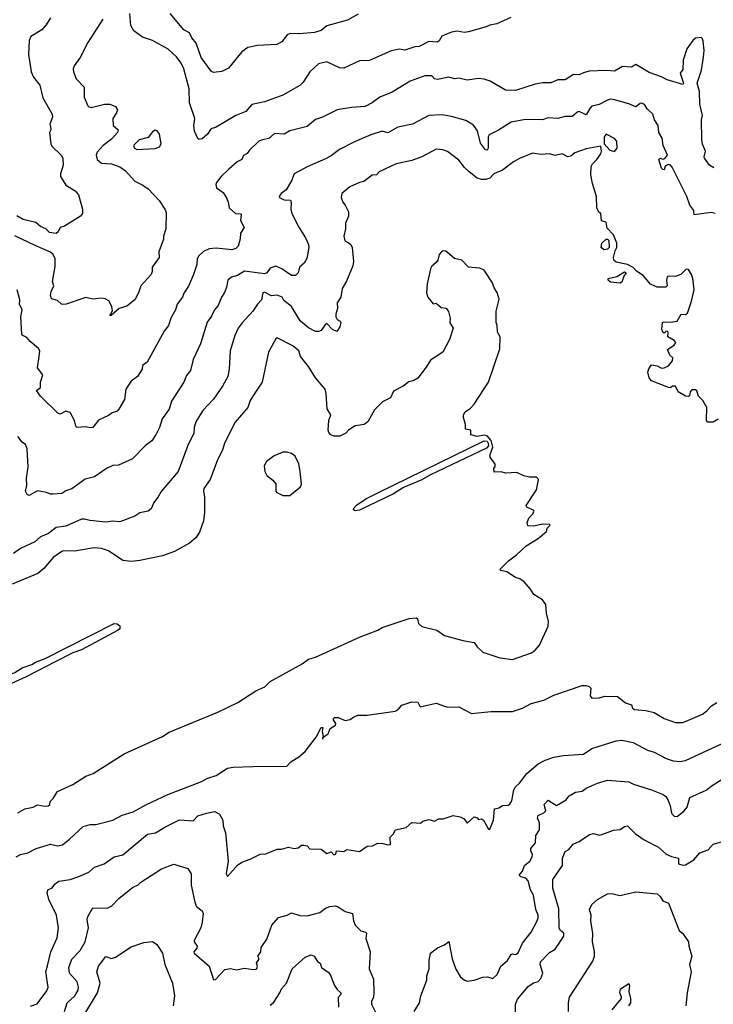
# Model space of a CAD drawing. Extents: x 1863118 to 1989590, y 394482 to 532474.
# Tile 119 of 215: x 1911178 to 1916071, y 510255 to 517202. Entities that reach past the tile are written whole.
import ezdxf

# ---------------------------------------------------------------- set-up
doc = ezdxf.new("R2010")
doc.units = 0

msp = doc.modelspace()

# ---------------------------------------------------------------- linework, layer by layer
at = {"layer": '0CON20XD'}
for points in [[(1911765.8, 517205), (1911659.1, 517040.9), (1911604.5, 516935.5), (1911563.2, 516876.8), (1911556, 516855), (1911557.1, 516835), (1911575.7, 516785), (1911632, 516725), (1911632.2, 516655), (1911658, 516595), (1911665.8, 516585.8), (1911682.9, 516582.9), (1911775.8, 516605.8), (1911815, 516605.8), (1911855, 516590), (1911868.8, 516565), (1911862, 516545), (1911834.2, 516505), (1911836.7, 516455), (1911873.3, 516425), (1911868.6, 516405), (1911825, 516357.8), (1911767.5, 516315), (1911723.7, 516266.3), (1911717.8, 516245), (1911724.4, 516215), (1911755, 516189.5), (1911825.4, 516185.4), (1911885, 516164.2), (1911925, 516136), (1911991.7, 516061.7), (1912046.7, 516035), (1912085, 516008), (1912161.2, 515925), (1912203.3, 515865), (1912210.7, 515840.7), (1912208.8, 515725), (1912193.8, 515675), (1912193.6, 515653.6), (1912158.8, 515565), (1912161.2, 515525), (1912112, 515455), (1912113.3, 515425), (1912105.6, 515405), (1912032, 515325), (1912015.8, 515275), (1911990.8, 515225), (1911935, 515180.8), (1911881.2, 515165), (1911823.8, 515113.8), (1911814, 515115), (1911832.7, 515147.3), (1911829.3, 515179.3), (1911808.3, 515218.3), (1911782.3, 515232.3), (1911755, 515236), (1911695, 515230), (1911645, 515241.2), (1911506.7, 515195), (1911483.1, 515193.1), (1911473.3, 515195), (1911445, 515220), (1911403.3, 515233.3), (1911395.7, 515255.7), (1911400.5, 515285), (1911419.2, 515325), (1911408.9, 515355), (1911428.8, 515461.2), (1911428.9, 515515), (1911414.5, 515545), (1911395, 515562.5), (1911288.1, 515608.1), (1911145, 515676.2)], [(1911395, 517213.8), (1911365.8, 517165), (1911335, 517130), (1911257, 517083), (1911245.5, 517054.5), (1911239.5, 516955), (1911260, 516835), (1911275.5, 516795.5), (1911320.3, 516740.3), (1911340.6, 516650.6), (1911408, 516535), (1911408.8, 516515), (1911392, 516465), (1911396, 516445), (1911397.5, 516425), (1911389.2, 516405), (1911398, 516325), (1911405, 516310), (1911470, 516245), (1911482, 516225), (1911484.3, 516175), (1911465.8, 516115), (1911466, 516095), (1911504, 516035), (1911568.8, 515995), (1911593.3, 515965), (1911621.2, 515865), (1911621.2, 515835), (1911607.5, 515815), (1911495, 515746), (1911464.4, 515735.6), (1911449.2, 515705), (1911435, 515692.2), (1911389.5, 515699.5), (1911363.8, 515725), (1911325, 515742.7), (1911291.3, 515771.3), (1911202.6, 515792.6), (1911157.1, 515817.1)], [(1914643.1, 517216.9), (1914545, 517172.5), (1914495, 517164), (1914468.8, 517151.2), (1914344.5, 517115.5), (1914315, 517111.8), (1914265, 517121.1), (1914225, 517113.8), (1914155, 517085.5), (1914137.4, 517052.6), (1914125, 517043.2), (1914065, 517048.1), (1913995, 517013.3), (1913965, 517010), (1913895, 516986.9), (1913856.6, 516993.4), (1913797.6, 516982.4), (1913645, 516914.3), (1913575, 516912.5), (1913465, 516858.8), (1913435, 516862), (1913345.5, 516905.5), (1913285, 516890.6), (1913225.7, 516835), (1913178.9, 516761.1), (1913155, 516738.1), (1913035, 516670), (1912905, 516621.9), (1912816.4, 516603.6), (1912774, 516555), (1912702, 516525), (1912565, 516442.9), (1912535, 516434), (1912523.1, 516426.9), (1912503.8, 516395), (1912465, 516361.2), (1912445, 516356.7), (1912435, 516363.3), (1912411.4, 516415), (1912407.5, 516455), (1912414, 516505), (1912376.9, 516615), (1912374.6, 516714.6), (1912336.2, 516855), (1912318.2, 516895), (1912285, 516939.4), (1912224.5, 516994.5), (1912115.4, 517055.4), (1912045, 517079.4), (1911983.9, 517123.9), (1911961.3, 517161.3), (1911954.4, 517245)], [(1913565, 517241.2), (1913491.2, 517198.8), (1913345, 517158), (1913305.7, 517124.3), (1913258.7, 517111.3), (1913152.4, 517102.4), (1913085.7, 517104.3), (1913065.8, 517094.2), (1913027.5, 517045), (1912992.3, 517027.7), (1912855, 517020), (1912787.5, 517005), (1912744.3, 516975.7), (1912650.5, 516859.5), (1912605, 516836.7), (1912545, 516830), (1912529.7, 516839.7), (1912457.3, 516935), (1912423.6, 517035), (1912392.7, 517072.7), (1912375, 517109.2), (1912335, 517130), (1912240.5, 517245)], [(1916075, 516155.7), (1916044.6, 516174.6), (1916008.6, 516225), (1916005.7, 516235), (1916015.7, 516275), (1915995, 516322.5), (1915989.4, 516355), (1915988.1, 516495), (1915994, 516525), (1915975.6, 516605), (1915972.9, 516695), (1915957.5, 516755), (1915988.1, 516845), (1916001.7, 516938.3), (1916006.2, 516985), (1915999.4, 517049.4), (1915995, 517066.2), (1915985, 517076), (1915945, 517072), (1915925.7, 517054.3), (1915885, 516996.7), (1915857.5, 516915), (1915855, 516850), (1915838, 516825), (1915860.8, 516755), (1915855, 516744), (1915745, 516778), (1915705, 516799.2), (1915618.9, 516828.9), (1915525, 516886.2), (1915495, 516866.2), (1915429.7, 516870.3), (1915375, 516839.2), (1915315.8, 516844.2), (1915195, 516837.5), (1915155, 516827.5), (1915125, 516812), (1915085, 516815.8), (1915025, 516776.9), (1914975, 516777.1), (1914925, 516755.7), (1914865, 516755.6), (1914815, 516746.9), (1914675, 516701.9), (1914604.4, 516704.4), (1914497.7, 516767.7), (1914455, 516781.2), (1914415, 516787.5), (1914334.7, 516774.7), (1914275, 516790), (1914245, 516784.6), (1914205.6, 516795.6), (1914125, 516778.6), (1914105, 516783.3), (1914085, 516806.2), (1914035, 516805.6), (1913932.7, 516767.3), (1913805, 516691.5), (1913719.2, 516655), (1913663.8, 516615), (1913615, 516588.9), (1913518.3, 516581.7), (1913418.8, 516565), (1913315, 516512.9), (1913265, 516497.5), (1913205, 516447.1), (1913085, 516416.7), (1913045, 516392.9), (1912975, 516398.2), (1912935, 516362.5), (1912890, 516355), (1912865, 516344), (1912799.3, 516280.7), (1912783.3, 516256.7), (1912757.1, 516242.9), (1912745.5, 516214.5), (1912711.2, 516198.8), (1912652.9, 516147.1), (1912600, 516095), (1912566.2, 516053.8), (1912561.7, 516038.3), (1912566.2, 516015), (1912612.5, 515982.5), (1912639.3, 515939.3), (1912650, 515915), (1912656.2, 515875), (1912700, 515835), (1912735, 515831.2), (1912741.2, 515825), (1912735.7, 515785), (1912761.2, 515735), (1912736.7, 515695), (1912734, 515655), (1912718.8, 515605), (1912702.3, 515587.7), (1912675, 515577.1), (1912565, 515588.6), (1912514.2, 515585.8), (1912474.7, 515565.3), (1912441.9, 515535), (1912430, 515515), (1912427.1, 515475), (1912404.4, 515405), (1912368.7, 515321.3), (1912336.9, 515273.1), (1912327.1, 515245), (1912290, 515195), (1912277.1, 515155), (1912244.6, 515095.4), (1912228, 515045), (1912197.5, 515005), (1912078, 514785), (1912045, 514762.5), (1912042, 514735), (1912010, 514685), (1911965, 514651.2), (1911926.2, 514595), (1911916.9, 514523.1), (1911876.6, 514453.4), (1911865, 514440), (1911830.9, 514429.1), (1911805, 514410), (1911733.2, 514376.8), (1911695, 514323.8), (1911675, 514321.2), (1911645, 514328.8), (1911583.9, 514323.9), (1911574.2, 514334.2), (1911565.8, 514375), (1911535, 514430), (1911505, 514438.8), (1911465, 514418.8), (1911447.5, 514425), (1911325.8, 514545), (1911297.5, 514585), (1911324, 514606), (1911325.7, 514645), (1911342, 514695), (1911303.8, 514745), (1911314.6, 514825.4), (1911320, 514865), (1911311.4, 514881.4), (1911251.4, 514931.4), (1911229.1, 514959.1), (1911196.7, 514975), (1911193, 514983), (1911186.5, 515105), (1911195.6, 515155), (1911176.7, 515195), (1911178.9, 515225), (1911161.4, 515295)], [(1916085, 515834), (1916055, 515842.5), (1915935, 515824.2), (1915932.5, 515855), (1915905, 515893.3), (1915884, 515954), (1915781.8, 516161.8), (1915767.2, 516177.2), (1915755, 516180.9), (1915731.5, 516168.5), (1915725, 516143.3), (1915715, 516143.8), (1915706, 516155), (1915686.2, 516215), (1915695, 516223.8), (1915715, 516218.2), (1915728.7, 516221.3), (1915748.8, 516245), (1915718.1, 516315), (1915709.3, 516365), (1915687.4, 516405), (1915682.3, 516455), (1915656.4, 516495), (1915644, 516535), (1915603.7, 516573.7), (1915585, 516603.3), (1915566.4, 516613.6), (1915555, 516611.2), (1915525, 516585.8), (1915475, 516608.9), (1915375, 516636.2), (1915345, 516640), (1915324.1, 516634.1), (1915265, 516604.4), (1915215, 516590.5), (1915199.6, 516575), (1915175, 516530), (1915125, 516552.9), (1915115, 516551.4), (1915075, 516519.4), (1915025, 516519.4), (1914975, 516505.6), (1914905, 516510), (1914865, 516494.3), (1914745, 516498.5), (1914645, 516478.5), (1914555, 516421.4), (1914490, 516390), (1914483.5, 516375), (1914482.7, 516295), (1914475, 516281.5), (1914465, 516282.9), (1914429.4, 516329.4), (1914408, 516418), (1914378.3, 516458.3), (1914325, 516490), (1914225, 516518.1), (1914155, 516531.4), (1914065, 516525.6), (1913950, 516465), (1913845, 516443.1), (1913775.5, 516404.5), (1913735, 516415.8), (1913655, 516389.1), (1913540.6, 516339.4), (1913433.3, 516286.7), (1913375, 516241.8), (1913335, 516219.5), (1913205, 516163.1), (1913113.8, 516115), (1913096.2, 516065), (1913058.9, 516001.1), (1913022, 515975), (1913008.8, 515955), (1913012.5, 515945), (1913045, 515930), (1913087.5, 515927.5), (1913092.3, 515912.3), (1913090, 515865), (1913097.5, 515835), (1913146.8, 515736.8), (1913193.4, 515663.4), (1913215.7, 515615), (1913218.1, 515595), (1913203.6, 515516.4), (1913183.8, 515485), (1913151.2, 515455), (1913143.8, 515415), (1913124.1, 515395.9), (1913095, 515397.5), (1913028, 515445), (1912985, 515462.1), (1912945, 515447.5), (1912920.8, 515415), (1912905, 515408.2), (1912765, 515427.3), (1912713.6, 515396.4), (1912673.3, 515385), (1912646.2, 515365), (1912637.5, 515315), (1912623.4, 515276.6), (1912602.9, 515245), (1912578.1, 515185), (1912552.9, 515155), (1912531.1, 515108.9), (1912501.4, 515068.6), (1912454.4, 514915), (1912403.1, 514805), (1912383.4, 514726.6), (1912355, 514691.2), (1912335.7, 514645), (1912248.7, 514511.3), (1912232.5, 514455), (1912183.2, 514386.8), (1912165.7, 514325), (1912141.5, 514278.5), (1912109.7, 514230.3), (1912064, 514195), (1911975, 514104), (1911875, 514058.8), (1911836.4, 514056.4), (1911791.2, 514035), (1911705, 513977.5), (1911640.7, 513959.3), (1911545, 513890.8), (1911505, 513878), (1911475, 513859.2), (1911415, 513854), (1911395, 513854), (1911367, 513867), (1911305, 513877.5), (1911245, 513844), (1911231.2, 513851.2), (1911220, 513875), (1911228.6, 513915), (1911225.7, 513965), (1911237.5, 514045), (1911232.2, 514175), (1911219.2, 514205), (1911195, 514222), (1911165, 514262)], [(1912005.5, 516285.5), (1912135, 516293.6), (1912165.5, 516304.5), (1912177.1, 516325), (1912163.5, 516395), (1912147.6, 516417.6), (1912135, 516422.9), (1912115, 516411.5), (1912085, 516370.4), (1912020, 516355), (1911984.5, 516315.5), (1911983.3, 516306.7), (1911987.1, 516295), (1912005.5, 516285.5)], [(1915375, 516271.9), (1915391.9, 516295), (1915390, 516345), (1915373.2, 516363.2), (1915315, 516394.2), (1915300.6, 516375), (1915300, 516325), (1915341.8, 516281.8), (1915375, 516271.9)], [(1916105, 514384.3), (1916068.9, 514361.1), (1916032.9, 514362.9), (1916024, 514375), (1916024.2, 514465), (1915996.1, 514516.1), (1915966.7, 514545), (1915955, 514583.3), (1915945, 514591.2), (1915920.5, 514589.5), (1915908.8, 514575), (1915903, 514547), (1915895, 514542.5), (1915875, 514546.7), (1915823.3, 514575), (1915805, 514616), (1915785, 514616), (1915766, 514604), (1915755, 514606), (1915633.9, 514653.9), (1915617.5, 514675), (1915610, 514715), (1915615, 514737.5), (1915635, 514767.5), (1915675, 514760), (1915705, 514744.3), (1915725, 514744.4), (1915755, 514758.6), (1915784.2, 514795), (1915786, 514815), (1915764.2, 514834.2), (1915746.7, 514875), (1915795.4, 514904.6), (1915805.5, 514925), (1915795, 514939.2), (1915750, 514965), (1915753.3, 514995), (1915746.7, 515005), (1915735, 515002.5), (1915725, 514990), (1915715, 514997.5), (1915708.8, 515015), (1915712.5, 515065), (1915725, 515071.2), (1915771.7, 515068.3), (1915815, 515074.2), (1915845, 515123.3), (1915875, 515122.5), (1915889.4, 515130.6), (1915917.5, 515215), (1915936, 515295), (1915926, 515375), (1915916.2, 515405), (1915895, 515440), (1915878.3, 515441.7), (1915843, 515407), (1915823.6, 515396.4), (1915801.2, 515388.8), (1915755, 515392), (1915745, 515386.7), (1915740, 515365), (1915745.8, 515325), (1915736.1, 515313.9), (1915675, 515314.2), (1915628.8, 515335), (1915575, 515395.8), (1915528.2, 515428.2), (1915505, 515452.5), (1915465, 515474.4), (1915385, 515490.9), (1915369.5, 515505), (1915367.9, 515525), (1915378, 515572), (1915389.5, 515595), (1915391.5, 515625), (1915367.8, 515685), (1915321.1, 515731.1), (1915314, 515774), (1915283.3, 515783.3), (1915277.5, 515835), (1915263.9, 515843.9), (1915250, 515875), (1915248, 515955), (1915218, 516045), (1915206.1, 516106.1), (1915209.2, 516165), (1915218.8, 516185), (1915250, 516215), (1915276.7, 516255), (1915282.5, 516275), (1915278.3, 516308.3), (1915175, 516290), (1915095, 516261.2), (1915065, 516240), (1915045, 516234), (1915005.7, 516255.7), (1914955, 516242.5), (1914915, 516255.5), (1914855, 516251.5), (1914795, 516260.8), (1914705, 516223.1), (1914661.7, 516198.3), (1914585, 516139.2), (1914523.3, 516115), (1914495, 516083.3), (1914466.1, 516073.9), (1914435, 516074), (1914405, 516084.2), (1914347.7, 516127.7), (1914315, 516158.8), (1914275, 516211.1), (1914195, 516272), (1914162.7, 516282.7), (1914115, 516288), (1914015.5, 516234.5), (1913945, 516208.6), (1913835, 516185.7), (1913715, 516127.5), (1913695, 516106), (1913665, 516104.2), (1913605, 516060), (1913575, 516054), (1913507.3, 516022.7), (1913450, 515975), (1913447, 515947), (1913456.7, 515915), (1913474.1, 515894.1), (1913498.8, 515845), (1913498, 515815), (1913475.8, 515765), (1913475.6, 515725), (1913463.7, 515673.7), (1913470.8, 515640.8), (1913496.7, 515626.7), (1913513.3, 515615), (1913524.1, 515594.1), (1913534, 515495), (1913528, 515465), (1913483, 515357), (1913451.9, 515305), (1913442.5, 515245), (1913416.9, 515205), (1913420, 515165), (1913408.1, 515125), (1913408.8, 515105), (1913416.9, 515086.9), (1913438.8, 515075), (1913444.3, 515065), (1913435.6, 515034.4), (1913415, 515002.5), (1913385, 515015.7), (1913345, 515058.8), (1913335, 515053.3), (1913305, 515008.8), (1913285, 515000.8), (1913265, 515002.9), (1913215, 515027.1), (1913157.3, 515077.3), (1913095, 515178.6), (1913040.9, 515220.9), (1913028.6, 515245), (1912995, 515259), (1912955, 515253.9), (1912905, 515280), (1912893.5, 515275), (1912884.4, 515225.6), (1912855, 515193.8), (1912822.9, 515145), (1912747, 515063), (1912720, 515025), (1912695, 514973.3), (1912663.1, 514865), (1912656.7, 514735), (1912646.3, 514683.7), (1912608.9, 514615), (1912545.8, 514525), (1912470.8, 514445), (1912421.8, 514365), (1912408.5, 514325), (1912407.1, 514282.9), (1912365.7, 514205), (1912296.4, 514013.6), (1912177, 513873), (1912156, 513835), (1912124.3, 513795.7), (1912105, 513750), (1912085, 513734), (1912025, 513723.3), (1911991.2, 513698.8), (1911885, 513658), (1911835, 513664.3), (1911785, 513656.9), (1911672.3, 513667.7)], [(1915298.3, 515578.3), (1915280, 515595), (1915283.9, 515626.1), (1915315, 515653.3), (1915325, 515653.3), (1915333.3, 515645), (1915336.7, 515595), (1915325, 515582.5), (1915298.3, 515578.3)], [(1911165, 511606.2), (1911215, 511633.3), (1911273.9, 511646.1), (1911305, 511663.3), (1911355, 511652.5), (1911380, 511655), (1911390, 511665), (1911392.5, 511685), (1911415, 511707.5), (1911445, 511756.7), (1911554.2, 511805.8), (1911645, 511864), (1911695.5, 511884.5), (1911915, 512021.1), (1912185, 512144.4), (1912233.8, 512175), (1912575, 512316), (1912716.8, 512383.2), (1912845, 512466.2), (1912906.7, 512495), (1912945, 512532), (1913171.7, 512658.3), (1913215, 512690.9), (1913265, 512703.3), (1913575, 512845.5), (1913705, 512894.4), (1913735, 512913.1), (1913925, 512975.8), (1913975, 512982.5), (1913983.6, 512973.6), (1913991.7, 512941.7), (1914015, 512921.2), (1914120, 512895), (1914175, 512857.5), (1914305, 512821.2), (1914385, 512807.5), (1914405, 512777.5), (1914445, 512740), (1914565, 512700), (1914655, 512688.8), (1914787.5, 512735), (1914815, 512753.3), (1914845, 512790), (1914906.1, 512923.9), (1914907.5, 512955), (1914893.1, 513015), (1914888.6, 513075), (1914865, 513107.5), (1914805.8, 513145.8), (1914782.5, 513185), (1914737.5, 513235), (1914706.1, 513256.1), (1914675, 513266.7), (1914615, 513306.2), (1914570, 513315), (1914567.5, 513325), (1914626.1, 513383.9), (1914682.5, 513425), (1914751.2, 513488.8), (1914835, 513542.5), (1914895, 513590), (1914900, 513615), (1914920, 513635), (1914915, 513640), (1914865, 513642.5), (1914805, 513627.5), (1914761.7, 513631.7), (1914757.5, 513655), (1914770, 513685), (1914795, 513712.5), (1914807.5, 513735), (1914805, 513740), (1914755, 513762.5), (1914750, 513775), (1914823.8, 513885), (1914836.7, 513955), (1914832.5, 513965), (1914823, 513973), (1914775, 513973.3), (1914733.6, 513983.6), (1914685, 514007.5), (1914605, 514002.5), (1914575, 514012.5), (1914525, 514010), (1914522.5, 514035), (1914531.7, 514048.3), (1914532.5, 514065), (1914497.5, 514115), (1914497.5, 514135), (1914516, 514185), (1914505, 514233.8), (1914475, 514266.9), (1914455, 514270), (1914405, 514261.4), (1914361.7, 514271.7), (1914360, 514305), (1914323.3, 514313.3), (1914323.8, 514345), (1914310, 514395), (1914310, 514415), (1914320, 514435), (1914358.8, 514461.2), (1914385, 514488.8), (1914484.2, 514645), (1914565, 514880), (1914567.5, 514965), (1914548.3, 514998.3), (1914547, 515043), (1914540, 515065), (1914540, 515145), (1914559.3, 515229.3), (1914547, 515277), (1914525, 515310), (1914513.3, 515345), (1914453.9, 515433.9), (1914425, 515448.8), (1914345, 515456.7), (1914295.9, 515505.9), (1914245, 515516.7), (1914185, 515567.5), (1914165, 515570), (1914152.5, 515565), (1914137.5, 515545), (1914126.7, 515505), (1914115, 515487.5), (1914085, 515463.3), (1914076, 515445), (1914052.3, 515337.7), (1914046.7, 515275), (1914056.7, 515245), (1914095, 515197.5), (1914115, 515202.5), (1914151.7, 515171.7), (1914186.1, 515166.1), (1914203.9, 515143.9), (1914213.8, 515095), (1914213, 515063), (1914236.7, 515025), (1914210, 514945), (1914164.1, 514855.9), (1914075, 514800), (1914045, 514750), (1913986.6, 514673.4), (1913957.5, 514655), (1913922.3, 514647.7), (1913883.3, 514615), (1913815, 514580), (1913795, 514533.3), (1913737.5, 514505), (1913680.2, 514449.8), (1913633.3, 514365), (1913607.5, 514345), (1913544.3, 514335.7), (1913497.5, 514305), (1913480, 514285), (1913436.4, 514263.6), (1913395, 514263.3), (1913373.9, 514273.9), (1913359.3, 514289.3), (1913354.2, 514305), (1913360, 514375), (1913372.5, 514415), (1913346.5, 514456.5), (1913339.6, 514565), (1913332.2, 514595), (1913265.6, 514675), (1913214.4, 514755), (1913158.6, 514825), (1913147.5, 514865), (1913105, 514901.8), (1912995, 514958), (1912985, 514951.2), (1912934.3, 514855), (1912888.5, 514645), (1912828.2, 514551.8), (1912804.4, 514515), (1912787.5, 514465), (1912697.3, 514362.7), (1912622.9, 514215), (1912608.1, 514165), (1912573, 514097), (1912522.6, 513957.4), (1912478.1, 513895), (1912474.5, 513875), (1912482.5, 513835), (1912481.9, 513725), (1912474.4, 513665.6), (1912445.7, 513585), (1912420.8, 513545), (1912375, 513508.6), (1912269.7, 513450.3), (1912185, 513419.2), (1912025, 513386.9), (1911965, 513380), (1911905, 513386.9), (1911804.2, 513455), (1911755, 513470.9), (1911704.6, 513475.4), (1911565, 513452.7), (1911485, 513454.2), (1911475, 513449.4), (1911415, 513407.9), (1911349.4, 513330.6), (1911305.7, 513295), (1911125, 513219.2)], [(1915415, 515342.5), (1915345, 515350), (1915330, 515365), (1915330, 515375), (1915389.5, 515390.5), (1915445, 515422.5), (1915456.7, 515415), (1915438.8, 515391.2), (1915425, 515350), (1915415, 515342.5)], [(1913545.7, 513735.7), (1913533, 513743), (1913534.3, 513755), (1913554, 513776), (1913619.3, 513820.7), (1913705, 513864.6), (1914455, 514229.5), (1914475, 514227.5), (1914482.2, 514215), (1914484.3, 514195), (1914470.9, 514179.1), (1914075, 513990.4), (1914014.6, 513955.4), (1913885, 513902.2), (1913815, 513857.5), (1913575, 513740.6), (1913545.7, 513735.7)], [(1913085, 513844.3), (1913160, 513905), (1913165.8, 513925), (1913157.5, 514015), (1913148.3, 514068.3), (1913121.2, 514121.2), (1913095, 514141.2), (1913065, 514151.2), (1913035, 514151.2), (1912974.3, 514125.7), (1912920, 514085), (1912903.8, 514055), (1912906.7, 514015), (1912922.5, 513985), (1912965, 513952.5), (1912986.1, 513926.1), (1912986.2, 513875), (1912991.2, 513865), (1913035, 513844.3), (1913085, 513844.3)], [(1911672.3, 513667.7), (1911635, 513678.1), (1911615, 513676.7), (1911505, 513629.5), (1911435, 513618.8), (1911382.6, 513577.4), (1911325, 513552.2), (1911285, 513518.6), (1911185, 513471.1), (1911134.6, 513435.4)], [(1910995, 512467.2), (1910976.5, 512476.5), (1910971.8, 512495), (1910985, 512520.5), (1911087, 512573), (1911145, 512595.8), (1911195, 512630), (1911265, 512652.2), (1911290.2, 512669.8), (1911358, 512695), (1911845, 512941.8), (1911865, 512940.4), (1911885.8, 512925), (1911884.4, 512905), (1911868.8, 512891.2), (1911615, 512755.6), (1911554.3, 512735.7), (1911428.3, 512671.7), (1911225, 512566.4), (1911015, 512471.1), (1910995, 512467.2)], [(1911152.9, 511295), (1911185, 511312.5), (1911235, 511323.8), (1911295, 511354), (1911395, 511384.2), (1911445, 511372.2), (1911479.4, 511380.6), (1911530.5, 511419.5), (1911625, 511508.8), (1911675, 511523.8), (1911716.1, 511523.9), (1911835, 511553.3), (1911901.2, 511588.8), (1911977.7, 511612.3), (1912072.5, 511665), (1912222.5, 511735), (1912455, 511824), (1912505, 511851.2), (1912565, 511870), (1912645, 511920), (1912685, 511928.8), (1912822, 511932), (1913062.5, 511935), (1913090, 511965), (1913147.9, 512002.1), (1913191.3, 512038.7), (1913269.7, 512140.3), (1913305, 512207.5), (1913317.5, 512207.5), (1913311.2, 512178.8), (1913320, 512145), (1913313.3, 512135), (1913317.5, 512125), (1913320, 512140), (1913355, 512163.1), (1913369.2, 512200.8), (1913405.8, 512225), (1913409.2, 512235), (1913390, 512265), (1913402, 512278), (1913425, 512278), (1913475, 512256.7), (1913510, 512265), (1913536.2, 512283.8), (1913565.8, 512294.2), (1913630, 512295), (1913825.9, 512324.1), (1913847.5, 512335), (1913873.3, 512365), (1913945, 512388.1), (1913985.8, 512385.8), (1914004.2, 512354.2), (1914115, 512380.8), (1914175, 512359.4), (1914197.7, 512352.3), (1914275, 512354), (1914365, 512306.7), (1914505, 512320), (1914655, 512320), (1914725, 512344), (1914785, 512377.5), (1914875, 512400.8), (1914946.1, 512436.1), (1915145, 512503.8), (1915173.6, 512503.6), (1915196.1, 512496.1), (1915206.7, 512485), (1915202.1, 512432.1), (1915214.5, 512414.5), (1915265, 512418), (1915305, 512428.2), (1915395, 512426.9), (1915450.9, 512380.9), (1915495, 512368.8), (1915502, 512345), (1915515, 512334.3), (1915595, 512326.9), (1915653.2, 512313.2), (1915725, 512271.4), (1915805, 512242.9), (1915855, 512244.2), (1915895, 512259.4), (1915995, 512301.4), (1916025.5, 512324.5), (1916058.7, 512361.3), (1916095.8, 512385)], [(1911255, 510241.9), (1911302.1, 510257.9), (1911369.7, 510350.3), (1911378.6, 510375), (1911362.9, 510485), (1911375, 510526.7), (1911397.5, 510625), (1911443.1, 510725), (1911453.1, 510795), (1911436.9, 510885), (1911384, 510995), (1911371.4, 511045), (1911380, 511065), (1911406.2, 511075), (1911429.5, 511105), (1911455, 511124.5), (1911535, 511134.4), (1911595, 511155.7), (1911665, 511187.1), (1911706.6, 511223.4), (1911773.3, 511245), (1911845, 511295.8), (1911905, 511309.4), (1912078.8, 511455), (1912136.3, 511463.7), (1912201.2, 511505), (1912305, 511555.6), (1912400.9, 511549.1), (1912435, 511585.6), (1912495, 511604.4), (1912555, 511615.6), (1912586.6, 511596.6), (1912611.9, 511555), (1912613.4, 511513.4), (1912629.4, 511465), (1912648.9, 511265), (1912634.4, 511175), (1912645, 511156.7), (1912715, 511236.2), (1912745, 511258.8), (1912805, 511278.8), (1912875, 511313.3), (1912915, 511316.7), (1912995, 511350), (1913025, 511350), (1913075, 511363.3), (1913115, 511353.3), (1913141.7, 511358.3), (1913165, 511376.7), (1913183, 511377), (1913205, 511372.5), (1913225, 511352.5), (1913305, 511350), (1913345, 511320), (1913375, 511330), (1913395, 511310), (1913407.5, 511315), (1913413, 511337), (1913465, 511332.5), (1913485, 511347.5), (1913575, 511333.3), (1913628.3, 511371.7), (1913666.4, 511373.6), (1913705, 511391.2), (1913740.7, 511390.7), (1913775, 511380), (1913795, 511383.3), (1913792.5, 511435), (1913812.5, 511455), (1913830, 511485), (1913905, 511502.5), (1913945, 511537.5), (1914005, 511532.5), (1914023, 511547), (1914065, 511560), (1914105, 511547.5), (1914135, 511562.5), (1914165, 511563.3), (1914235, 511587.5), (1914285, 511577.5), (1914313.3, 511563.3), (1914335, 511532.5), (1914383, 511577), (1914405, 511570), (1914415, 511560), (1914435, 511562.5), (1914450, 511555), (1914485, 511490), (1914495, 511490), (1914521.2, 511555), (1914526.4, 511633.6), (1914557.7, 511642.3), (1914585, 511658.8), (1914625, 511660), (1914635, 511666.2), (1914648.9, 511691.1), (1914663, 511767), (1914675, 511790), (1914705, 511816.2), (1914755.7, 511884.3), (1914835, 511950.8), (1914885, 511977.5), (1914945, 511998.2), (1915015, 512010), (1915155, 512019.1), (1915215, 512060.5), (1915385, 512114.4), (1915425, 512119.4), (1915505, 512101.4), (1915607, 512047), (1915653.8, 512035), (1915738.2, 511988.2), (1915786.8, 511973.2), (1915835, 511966.9), (1915875, 511975.8), (1916127.6, 512092.4)], [(1913962, 510205), (1913997.5, 510265), (1914006.9, 510315), (1914050.6, 510425), (1914051.1, 510455), (1914067.1, 510505), (1914065.7, 510565), (1914076.2, 510615), (1914126.3, 510653.7), (1914174, 510675), (1914205, 510697.5), (1914230, 510575), (1914255, 510503.3), (1914285, 510451.2), (1914315, 510426), (1914335, 510417.5), (1914385, 510425.6), (1914445, 510446.9), (1914477.7, 510447.7), (1914515, 510436.7), (1914545.8, 510465), (1914571.4, 510525), (1914618.1, 510565), (1914645, 510606.9), (1914655, 510612.2), (1914675, 510606.7), (1914695, 510617.5), (1914724.2, 510685.8), (1914785, 510764.4), (1914828.7, 510845), (1914835.8, 510865), (1914834.6, 510885), (1914819.2, 510925), (1914801.5, 511025), (1914781.8, 511061.8), (1914765.3, 511125), (1914747.5, 511145), (1914712.5, 511155), (1914702.5, 511165), (1914725.5, 511195), (1914740, 511235), (1914776.2, 511265), (1914793.3, 511295), (1914795.5, 511315), (1914783.8, 511335), (1914783.6, 511355), (1914816.4, 511395), (1914818.2, 511445), (1914845.5, 511485), (1914844.4, 511535), (1914830.6, 511569.4), (1914835, 511588.1), (1914875, 511605.8), (1914889.7, 511620.3), (1914878.1, 511665), (1914905, 511694.4), (1914965, 511657.1), (1915033.1, 511696.9), (1915054.5, 511725.5), (1915098.5, 511751.5), (1915145, 511759.4), (1915175, 511779.5), (1915255, 511815.7), (1915325, 511837.1), (1915475, 511824.2), (1915507.8, 511807.8), (1915635, 511768.6), (1915716.7, 511735), (1915735, 511721.2), (1915752.6, 511692.6), (1915766.9, 511655), (1915775, 511603.8), (1915795, 511582), (1915815, 511580), (1915865, 511619.2), (1915887.1, 511645), (1915906.2, 511715), (1916021.2, 511765), (1916055, 511794.2), (1916177.5, 511872.5)], [(1914676.7, 510175), (1914675.6, 510255), (1914688.9, 510291.1), (1914765, 510380), (1914803.2, 510406.8), (1914835, 510416), (1914855, 510436), (1914868.9, 510475), (1914850.6, 510535), (1914851.4, 510555), (1914915, 510620), (1914956, 510645), (1915015.6, 510735), (1915017.4, 510757.4), (1914992, 510775), (1914983.3, 510793.3), (1914982.1, 510927.9), (1914939.6, 511075), (1914940, 511135), (1915007.1, 511235), (1915006.2, 511285), (1915025, 511333.3), (1915052.7, 511347.3), (1915082, 511385), (1915125, 511404), (1915197, 511453), (1915225, 511459.2), (1915265, 511448.8), (1915285, 511452), (1915365.8, 511484.2), (1915415, 511488.8), (1915445, 511510), (1915465, 511513.8), (1915519.2, 511459.2), (1915583.8, 511415), (1915683.2, 511363.2), (1915738.8, 511315), (1915777.1, 511297.1), (1915825, 511286.2), (1915825.9, 511245.9), (1915855, 511237.1), (1915875, 511239.2), (1915932.5, 511275), (1915977, 511323), (1916035, 511346), (1916070, 511385), (1916129.3, 511400.7)], [(1911494, 510205), (1911513.6, 510266.4), (1911567.5, 510315), (1911589.7, 510355), (1911594.1, 510375), (1911583.6, 510413.6), (1911530.6, 510475), (1911525.6, 510515), (1911546.6, 510573.4), (1911605, 510635.5), (1911639.3, 510695), (1911664.6, 510794.6), (1911654.5, 510854.5), (1911660, 510875), (1911695, 510936.7), (1911795.6, 510934.4), (1911829.4, 510950.6), (1911877.9, 511002.1), (1911975, 511080), (1912013.2, 511096.8), (1912033.7, 511116.3), (1912178.7, 511211.3), (1912265, 511243.8), (1912365, 511212), (1912386.9, 511175), (1912388.6, 511095), (1912414.4, 510975), (1912425.7, 510945), (1912465.4, 510915.4), (1912472.3, 510895), (1912466, 510834), (1912455.2, 510794.8), (1912408.8, 510705), (1912408.7, 510695), (1912429.5, 510665), (1912427.9, 510652.1), (1912407.5, 510625), (1912409.2, 510615), (1912513.8, 510525), (1912545, 510426.7), (1912559.7, 510430.3), (1912625, 510501.2), (1912665, 510508.1), (1912707.5, 510497.5), (1912765, 510508.9), (1912825, 510500), (1912845, 510502), (1912851.7, 510508.3), (1912855.7, 510525), (1912848.1, 510545), (1912866.9, 510575), (1912858, 510595), (1912878.8, 510625), (1912882.5, 510655), (1912921.9, 510715), (1912957.2, 510812.8), (1913005, 510868), (1913065, 510882.9), (1913095, 510899.2), (1913155, 510881.4), (1913205, 510878.6), (1913295, 510902), (1913335, 510934.2), (1913365, 510945.7), (1913405, 510950), (1913425, 510943.3), (1913475, 510908.8), (1913525.9, 510895.9), (1913532, 510845), (1913544.4, 510814.4), (1913583.8, 510773.8), (1913617.5, 510765), (1913625, 510757.5), (1913620.3, 510720.3), (1913650, 510625), (1913642.9, 510505), (1913673, 510433), (1913677.5, 510335), (1913674.2, 510305.8), (1913658.8, 510275), (1913660.8, 510255), (1913695.6, 510185.6)], [(1915050.5, 510205), (1915048.5, 510265), (1915055.7, 510305), (1915221.7, 510558.3), (1915231.9, 510595), (1915232.1, 510627.9), (1915219.5, 510695), (1915221.1, 510755), (1915206.5, 510845), (1915209.5, 510885), (1915197.5, 510925), (1915215, 510960), (1915255, 510993.3), (1915325, 511033.8), (1915356.1, 511036.1), (1915412.3, 511022.3), (1915525, 511049.4), (1915675, 511033.8), (1915695, 511016.7), (1915715.9, 510985.9), (1915755, 510968.8), (1915830, 510775), (1915856.7, 510755), (1915896.2, 510695), (1915898, 510665), (1915920, 510595), (1915904, 510535), (1915915.8, 510485), (1915886, 510335), (1915876.2, 510245)], [(1911631.9, 510175), (1911726.2, 510335), (1911745.5, 510405), (1911721.8, 510485), (1911733.5, 510525), (1911785, 510592.5), (1911825, 510579.2), (1911855, 510588.6), (1911965, 510660.9), (1912055, 510691.4), (1912115, 510697.5), (1912145, 510677.5), (1912185.6, 510615.6), (1912203.1, 510535), (1912255.7, 510405), (1912270, 510315), (1912261.9, 510245)], [(1912945, 510248.5), (1912970.1, 510269.9), (1913013.1, 510335), (1913025, 510363.8), (1913060.5, 510405), (1913101.2, 510505), (1913192.7, 510587.3), (1913235, 510604), (1913256.2, 510595), (1913278, 510558), (1913297.5, 510545), (1913306.7, 510515), (1913355, 510481.2), (1913368, 510465), (1913398.8, 510388.8), (1913418.3, 510358.3), (1913443.8, 510335), (1913443.3, 510325), (1913425.9, 510304.1), (1913427.1, 510235)], [(1915357.5, 510215), (1915422.5, 510295), (1915423.8, 510305), (1915411.2, 510335), (1915416.6, 510365), (1915475, 510401.2), (1915480.8, 510385), (1915474.3, 510345), (1915485.7, 510295), (1915486, 510265), (1915471.5, 510245)]]:
    msp.add_lwpolyline(points, dxfattribs=at)

doc.saveas('drawing.dxf')
